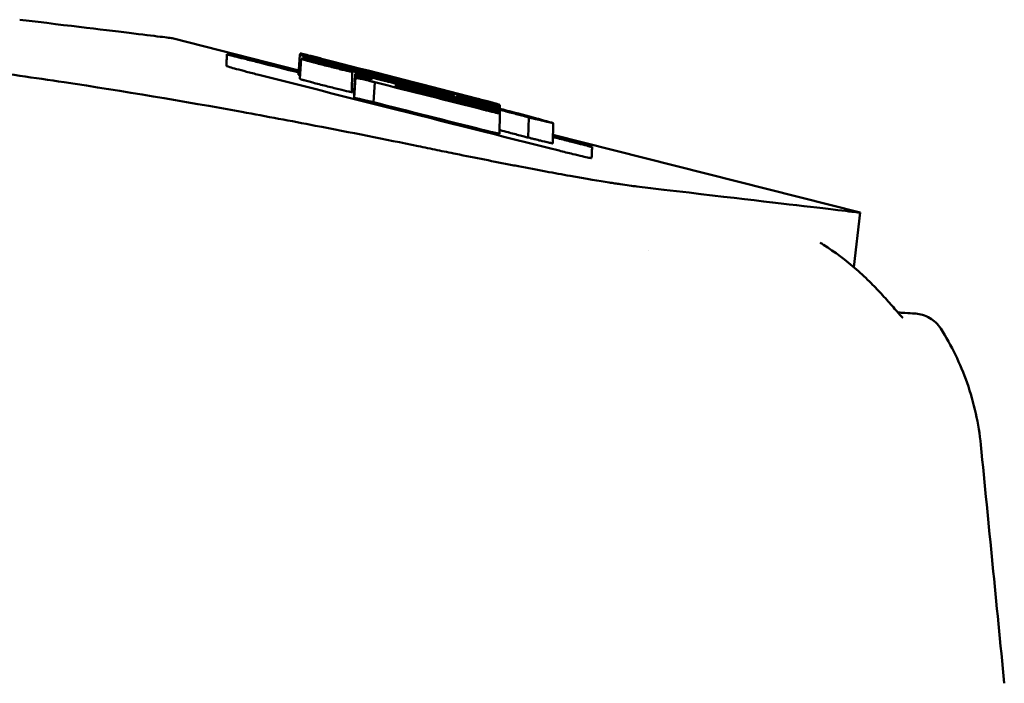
# Model space of a CAD drawing. Header units: millimetres. Extents: x 857 to 3150, y 927 to 1922.
# Tile 21 of 22: x 2761 to 2791, y 1890 to 1911. Entities that reach past the tile are written whole.
import ezdxf

# ---------------------------------------------------------------- set-up
doc = ezdxf.new("R2010")
doc.units = ezdxf.units.MM
doc.header["$LTSCALE"] = 6.666667
doc.layers.add('Visible (ISO)', color=7, linetype='Continuous', lineweight=50)

msp = doc.modelspace()

# ---------------------------------------------------------------- linework, layer by layer
at = {"layer": 'Visible (ISO)'}
for p, q in [((2765.931, 1910.079), (2769.798, 1909.098)), ((2769.829, 1909.573), (2769.79, 1908.963)), ((2769.83, 1908.835), (2769.867, 1909.446)), ((2769.837, 1909.603), (2769.836, 1909.585)), ((2769.912, 1909.463), (2769.911, 1909.44)), ((2771.427, 1909.052), (2771.413, 1908.435)), ((2771.486, 1908.262), (2771.524, 1908.875)), ((2771.524, 1908.875), (2771.526, 1908.906)), ((2771.525, 1908.942), (2771.525, 1908.942)), ((2771.542, 1908.984), (2771.543, 1909.016)), ((2771.543, 1909.016), (2771.544, 1909.028)), ((2771.946, 1908.967), (2771.939, 1908.969)), ((2772.071, 1908.125), (2772.11, 1908.737)), ((2772.115, 1908.926), (2772.115, 1908.926)), ((2772.74, 1908.617), (2772.74, 1908.617)), ((2772.763, 1908.61), (2772.763, 1908.614)), ((2772.764, 1908.61), (2772.764, 1908.614)), ((2772.842, 1908.631), (2772.842, 1908.638)), ((2772.849, 1908.587), (2772.849, 1908.594)), ((2772.973, 1908.597), (2772.969, 1908.598)), ((2774.478, 1908.365), (2774.478, 1908.361)), ((2774.612, 1908.294), (2774.612, 1908.294)), ((2775.436, 1908.098), (2775.436, 1908.084)), ((2775.679, 1907.913), (2775.679, 1907.924)), ((2775.89, 1907.856), (2775.89, 1907.876)), ((2775.927, 1908.013), (2775.926, 1907.987)), ((2775.927, 1907.987), (2775.928, 1908.017)), ((2775.927, 1907.986), (2775.927, 1907.953)), ((2775.929, 1907.842), (2775.93, 1907.871)), ((2775.93, 1907.799), (2775.93, 1907.829)), ((2775.931, 1907.941), (2775.931, 1907.924)), ((2775.916, 1907.166), (2775.929, 1907.784)), ((2776.795, 1907.047), (2776.808, 1907.665)), ((2777.555, 1907.488), (2777.541, 1906.871)), ((2777.547, 1907.134), (2786.915, 1904.759)), ((2779.599, 1905.627), (2779.602, 1905.626)), ((2786.726, 1903.095), (2786.915, 1904.759))]:
    msp.add_line(p, q, dxfattribs=at)
for centre, major_axis, ratio, start_param, end_param in [((2769.826, 1907.965), (0.104, 1.693), 0.007781, 0.469423, 0.485022), ((3338.7, 1801.892), (569.604, -107.838), 0.004546, 3.206275, 3.216232), ((2539.68, 1982.583), (-232.529, 73.645), 0.006745, 3.027712, 3.04325), ((2339.439, 2025.57), (-432.026, 116.524), 0.001107, 3.097327, 3.116153), ((1186.528, 2283.661), (-1584.937, 374.623), 0.000575, 3.155143, 3.16497), ((2777.973, 1907.202), (6.448, -1.704), 0.01068, 3.089675, 3.138436), ((2874.599, 1880.772), (103.096, -28.138), 0.002415, 3.076281, 3.092553), ((2760.334, 1910.368), (12.734, -1.939), 0.039546, 0.423117, 0.469049), ((3336.092, 1802.115), (567.045, -107.008), 0.004636, 3.206924, 3.21698), ((2536.877, 1982.989), (-235.33, 74.67), 0.006817, 3.027544, 3.043107), ((2333.313, 2026.663), (-438.139, 118.234), 0.001118, 3.0973, 3.116138), ((2221.417, -1567.978), (247.84, 3523.49), 0.724775, 6.162676, 6.163189), ((2774.458, 1907.909), (25.524, -6.076), 0.015635, 1.536178, 1.568478), ((2770.99, 1909.23), (4.882, -1.168), 0.006602, 0.157513, 0.197184), ((2775.914, 1907.99), (-0.0132, 0.004), 0.137437, 3.433237, 3.514067), ((2735.644, 123.753), (40.287, 1784.397), 0.000019, 6.270979, 6.272363), ((2770.954, 1908.516), (-6.543, 1.673), 0.007077, 3.727463, 3.780412), ((2741.302, 1916.81), (-36.074, 9.912), 0.001687, 2.910474, 2.932136), ((2772.95, 1907.146), (-6.867, 1.476), 0.034456, 2.088209, 2.120065), ((2539.376, 1940.144), (247.539, -35.386), 0.00001, 6.281878, 6.283184)]:
    msp.add_ellipse(centre, major_axis=major_axis, ratio=ratio, start_param=start_param, end_param=end_param, dxfattribs=at)
for points, knots in [([(2761.281, 1910.643), (2762.833, 1910.455), (2763.991, 1910.315), (2765.154, 1910.174), (2765.445, 1910.139), (2765.736, 1910.103), (2765.809, 1910.094), (2765.904, 1910.082), (2765.929, 1910.079), (2765.93, 1910.079)], [0.000811, 0.000811, 0.000811, 0.000811, 2.334672, 2.334672, 3.49801, 3.49801, 4.08174, 4.08174, 4.638981, 4.638981, 4.638981, 4.638981]), ([(2757.191, 1909.482), (2758.106, 1909.369), (2759.016, 1909.25), (2760.832, 1909), (2761.735, 1908.869), (2762.637, 1908.735)], [-0.5571002, -0.5571002, -0.5571002, -0.5571002, -0.2776825, -0.2776825, 0, 0, 0, 0]), ([(2767.586, 1909.233), (2767.59, 1909.318), (2767.593, 1909.39), (2767.598, 1909.508), (2767.6, 1909.554), (2767.601, 1909.588)], [0.000001, 0.000001, 0.000001, 0.000001, 1.157743, 1.157743, 2.313793, 2.313793, 2.313793, 2.313793]), ([(2767.601, 1909.588), (2767.601, 1909.589), (2767.607, 1909.588), (2767.632, 1909.582), (2767.652, 1909.578), (2767.728, 1909.56), (2767.797, 1909.544), (2767.97, 1909.501), (2768.072, 1909.476), (2768.248, 1909.432), (2768.315, 1909.415), (2768.452, 1909.381), (2768.522, 1909.363), (2768.592, 1909.345)], [0.000001, 0.000001, 0.000001, 0.000001, 0.0189524, 0.0189524, 0.0399692, 0.0399692, 0.0779065, 0.0779065, 0.1155872, 0.1155872, 0.137348, 0.137348, 0.1589354, 0.1589354, 0.1589354, 0.1589354]), ([(2767.601, 1909.578), (2767.601, 1909.579), (2767.607, 1909.578), (2767.635, 1909.572), (2767.659, 1909.566), (2767.743, 1909.547), (2767.815, 1909.529), (2767.988, 1909.487), (2768.088, 1909.462), (2768.26, 1909.419), (2768.326, 1909.402), (2768.458, 1909.369), (2768.525, 1909.352), (2768.591, 1909.335)], [0.000001, 0.000001, 0.000001, 0.000001, 0.0196149, 0.0196149, 0.0431871, 0.0431871, 0.0806063, 0.0806063, 0.1171477, 0.1171477, 0.1383045, 0.1383045, 0.1589286, 0.1589286, 0.1589286, 0.1589286]), ([(2769.855, 1909.581), (2769.847, 1909.583), (2769.84, 1909.584), (2769.832, 1909.585), (2769.829, 1909.585), (2769.829, 1909.585)], [-0.02574903, -0.02574903, -0.02574903, -0.02574903, -0.01343066, -0.01343066, 0, 0, 0, 0]), ([(2769.829, 1909.573), (2769.829, 1909.572), (2769.83, 1909.571), (2769.838, 1909.568), (2769.844, 1909.566), (2769.853, 1909.564)], [-0.02402213, -0.02402213, -0.02402213, -0.02402213, -0.01224647, -0.01224647, 0, 0, 0, 0]), ([(2769.898, 1909.583), (2769.876, 1909.59), (2769.859, 1909.594), (2769.841, 1909.6), (2769.837, 1909.602), (2769.837, 1909.603)], [0, 0, 0, 0, 0.02130972, 0.02130972, 0.03920168, 0.03920168, 0.03920168, 0.03920168]), ([(2769.838, 1909.612), (2769.838, 1909.613), (2769.846, 1909.612), (2769.881, 1909.604), (2769.907, 1909.598), (2769.944, 1909.59)], [0, 0, 0, 0, 0.02493845, 0.02493845, 0.04990411, 0.04990411, 0.04990411, 0.04990411]), ([(2769.853, 1909.564), (2769.865, 1909.56), (2769.888, 1909.554), (2769.95, 1909.536), (2769.99, 1909.526), (2770.038, 1909.513)], [-0.0377179, -0.0377179, -0.0377179, -0.0377179, -0.01935504, -0.01935504, 0, 0, 0, 0]), ([(2770.617, 1909.393), (2770.574, 1909.404), (2770.529, 1909.415), (2770.433, 1909.44), (2770.382, 1909.453), (2770.258, 1909.484), (2770.187, 1909.502), (2770.059, 1909.533), (2770.003, 1909.547), (2769.932, 1909.564), (2769.911, 1909.569), (2769.877, 1909.576), (2769.864, 1909.579), (2769.855, 1909.581)], [-0.1007335, -0.1007335, -0.1007335, -0.1007335, -0.0864518, -0.0864518, -0.070815, -0.070815, -0.0477471, -0.0477471, -0.0248109, -0.0248109, -0.0119957, -0.0119957, 0, 0, 0, 0]), ([(2769.867, 1909.446), (2769.867, 1909.448), (2769.879, 1909.446), (2769.93, 1909.436), (2769.949, 1909.432), (2769.972, 1909.426)], [0.20935443, 0.20935443, 0.20935443, 0.20935443, 0.23138469, 0.23138469, 0.24081303, 0.24081303, 0.24081303, 0.24081303]), ([(2769.971, 1909.414), (2769.957, 1909.418), (2769.945, 1909.421), (2769.893, 1909.436), (2769.871, 1909.443), (2769.867, 1909.446), (2769.867, 1909.446), (2769.867, 1909.446)], [0.56979725, 0.56979725, 0.56979725, 0.56979725, 0.57641934, 0.57641934, 0.60538821, 0.60538821, 0.608138, 0.608138, 0.608138, 0.608138]), ([(2770.011, 1909.552), (2769.986, 1909.559), (2769.964, 1909.565), (2769.926, 1909.575), (2769.91, 1909.58), (2769.898, 1909.583)], [0, 0, 0, 0, 0.01146668, 0.01146668, 0.02292794, 0.02292794, 0.02292794, 0.02292794]), ([(2769.912, 1909.463), (2769.912, 1909.463), (2769.913, 1909.462), (2769.916, 1909.461), (2769.918, 1909.46), (2769.921, 1909.459)], [-0.0120578, -0.0120578, -0.0120578, -0.0120578, -0.00602891, -0.00602891, 0, 0, 0, 0]), ([(2769.923, 1909.474), (2769.92, 1909.475), (2769.917, 1909.475), (2769.914, 1909.475), (2769.913, 1909.475), (2769.913, 1909.475)], [-0.01208774, -0.01208774, -0.01208774, -0.01208774, -0.00635487, -0.00635487, 0, 0, 0, 0]), ([(2769.921, 1909.459), (2769.928, 1909.456), (2769.944, 1909.452), (2769.993, 1909.438), (2770.026, 1909.429), (2770.093, 1909.411), (2770.125, 1909.403), (2770.19, 1909.386), (2770.224, 1909.377), (2770.257, 1909.369)], [-0.05113032, -0.05113032, -0.05113032, -0.05113032, -0.03661036, -0.03661036, -0.02158494, -0.02158494, -0.01046232, -0.01046232, 0, 0, 0, 0]), ([(2770.134, 1909.425), (2770.108, 1909.431), (2770.084, 1909.437), (2770.038, 1909.449), (2770.016, 1909.454), (2769.978, 1909.463), (2769.962, 1909.466), (2769.937, 1909.472), (2769.928, 1909.474), (2769.923, 1909.474)], [-0.03642364, -0.03642364, -0.03642364, -0.03642364, -0.02759296, -0.02759296, -0.01849049, -0.01849049, -0.00911385, -0.00911385, 0, 0, 0, 0]), ([(2769.944, 1909.59), (2769.969, 1909.584), (2770, 1909.576), (2770.073, 1909.558), (2770.116, 1909.548), (2770.212, 1909.524), (2770.266, 1909.511), (2770.378, 1909.483), (2770.434, 1909.468), (2770.49, 1909.454)], [0, 0, 0, 0, 0.01587272, 0.01587272, 0.03235839, 0.03235839, 0.05026104, 0.05026104, 0.06761699, 0.06761699, 0.06761699, 0.06761699]), ([(2770.256, 1909.337), (2770.206, 1909.35), (2770.154, 1909.363), (2770.046, 1909.393), (2770.002, 1909.405), (2769.971, 1909.414)], [0.54383531, 0.54383531, 0.54383531, 0.54383531, 0.55538596, 0.55538596, 0.56979725, 0.56979725, 0.56979725, 0.56979725]), ([(2769.972, 1909.426), (2769.998, 1909.421), (2770.029, 1909.413), (2770.123, 1909.391), (2770.189, 1909.376), (2770.257, 1909.359)], [0.24081303, 0.24081303, 0.24081303, 0.24081303, 0.25152963, 0.25152963, 0.26878639, 0.26878639, 0.26878639, 0.26878639]), ([(2770.402, 1909.45), (2770.323, 1909.471), (2770.247, 1909.49), (2770.117, 1909.525), (2770.061, 1909.539), (2770.011, 1909.552)], [0, 0, 0, 0, 0.0264811, 0.0264811, 0.04942684, 0.04942684, 0.04942684, 0.04942684]), ([(2770.038, 1909.513), (2770.087, 1909.5), (2770.139, 1909.486), (2770.247, 1909.458), (2770.302, 1909.444), (2770.359, 1909.429)], [-0.03864588, -0.03864588, -0.03864588, -0.03864588, -0.01880031, -0.01880031, 0, 0, 0, 0]), ([(2770.438, 1909.349), (2770.386, 1909.362), (2770.334, 1909.375), (2770.232, 1909.401), (2770.182, 1909.413), (2770.134, 1909.425)], [-0.03215724, -0.03215724, -0.03215724, -0.03215724, -0.01616009, -0.01616009, 0, 0, 0, 0]), ([(2770.257, 1909.369), (2770.269, 1909.366), (2770.281, 1909.363), (2770.304, 1909.357), (2770.316, 1909.354), (2770.328, 1909.351)], [-0.007314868, -0.007314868, -0.007314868, -0.007314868, -0.003657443, -0.003657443, 0, 0, 0, 0]), ([(2770.257, 1909.359), (2770.271, 1909.356), (2770.286, 1909.352), (2770.395, 1909.325), (2770.494, 1909.301), (2770.614, 1909.27), (2770.631, 1909.266), (2770.647, 1909.262)], [0.26878639, 0.26878639, 0.26878639, 0.26878639, 0.27236042, 0.27236042, 0.29605283, 0.29605283, 0.29977178, 0.29977178, 0.29977178, 0.29977178]), ([(2770.49, 1909.454), (2770.545, 1909.44), (2770.599, 1909.426), (2770.708, 1909.398), (2770.762, 1909.385), (2770.815, 1909.371)], [0, 0, 0, 0, 0.01712312, 0.01712312, 0.03473945, 0.03473945, 0.03473945, 0.03473945]), ([(2770.649, 1909.385), (2770.644, 1909.386), (2770.638, 1909.387), (2770.628, 1909.39), (2770.622, 1909.391), (2770.617, 1909.393)], [-0.003491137, -0.003491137, -0.003491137, -0.003491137, -0.001745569, -0.001745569, 0, 0, 0, 0]), ([(2768.575, 1908.96), (2768.445, 1908.993), (2768.317, 1909.026), (2768.085, 1909.087), (2767.983, 1909.114), (2767.814, 1909.161), (2767.745, 1909.18), (2767.656, 1909.207), (2767.628, 1909.216), (2767.594, 1909.228), (2767.586, 1909.231), (2767.586, 1909.233)], [0.000001, 0.000001, 0.000001, 0.000001, 0.0401815, 0.0401815, 0.0773555, 0.0773555, 0.111928, 0.111928, 0.1374241, 0.1374241, 0.1594038, 0.1594038, 0.1594038, 0.1594038]), ([(2770.647, 1909.262), (2770.733, 1909.24), (2770.821, 1909.218), (2770.952, 1909.184), (2770.995, 1909.173), (2771.037, 1909.162)], [0.29977178, 0.29977178, 0.29977178, 0.29977178, 0.3191873, 0.3191873, 0.32886275, 0.32886275, 0.32886275, 0.32886275]), ([(2771.352, 1909.137), (2771.325, 1909.144), (2771.303, 1909.149), (2771.275, 1909.154), (2771.269, 1909.155), (2771.275, 1909.153), (2771.283, 1909.15), (2771.308, 1909.143), (2771.325, 1909.138), (2771.345, 1909.132)], [-0.0498323, -0.0498323, -0.0498323, -0.0498323, -0.03617176, -0.03617176, -0.02170588, -0.02170588, -0.0105717, -0.0105717, 0, 0, 0, 0]), ([(2771.322, 1909.085), (2771.332, 1909.082), (2771.341, 1909.08), (2771.374, 1909.07), (2771.394, 1909.064), (2771.42, 1909.055), (2771.427, 1909.053), (2771.427, 1909.052), (2771.427, 1909.05), (2771.408, 1909.053), (2771.358, 1909.064), (2771.342, 1909.067), (2771.322, 1909.072)], [0.35782816, 0.35782816, 0.35782816, 0.35782816, 0.36290873, 0.36290873, 0.38071021, 0.38071021, 0.39878358, 0.39878358, 0.39878358, 0.42985818, 0.42985818, 0.43932148, 0.43932148, 0.43932148, 0.43932148]), ([(2771.345, 1909.132), (2771.357, 1909.129), (2771.369, 1909.126), (2771.396, 1909.119), (2771.41, 1909.115), (2771.426, 1909.111)], [-0.01248959, -0.01248959, -0.01248959, -0.01248959, -0.006512, -0.006512, 0, 0, 0, 0]), ([(2771.39, 1909.128), (2771.384, 1909.13), (2771.377, 1909.131), (2771.365, 1909.134), (2771.359, 1909.136), (2771.352, 1909.137)], [-0.005954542, -0.005954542, -0.005954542, -0.005954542, -0.00297727, -0.00297727, 0, 0, 0, 0]), ([(2771.786, 1909.034), (2771.78, 1909.036), (2771.774, 1909.037), (2771.763, 1909.04), (2771.757, 1909.041), (2771.752, 1909.042)], [-0.00490164, -0.00490164, -0.00490164, -0.00490164, -0.002450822, -0.002450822, 0, 0, 0, 0]), ([(2772.207, 1908.928), (2772.174, 1908.937), (2772.138, 1908.946), (2772.064, 1908.965), (2772.026, 1908.975), (2771.949, 1908.994), (2771.911, 1909.004), (2771.843, 1909.02), (2771.812, 1909.028), (2771.786, 1909.034)], [-0.04671997, -0.04671997, -0.04671997, -0.04671997, -0.03538139, -0.03538139, -0.02350504, -0.02350504, -0.01139688, -0.01139688, 0, 0, 0, 0]), ([(2762.637, 1908.735), (2764.44, 1908.465), (2766.267, 1908.156), (2768.806, 1907.694), (2769.556, 1907.554), (2770.298, 1907.411)], [-1.0557156, -1.0557156, -1.0557156, -1.0557156, -0.5320191, -0.5320191, -0.3144541, -0.3144541, -0.3144541, -0.3144541]), ([(2777.736, 1906.649), (2775.978, 1907.092), (2774.228, 1907.534), (2772.47, 1907.977), (2771.17, 1908.305), (2769.875, 1908.632), (2768.575, 1908.96)], [0, 0, 0, 0, 5.438666, 5.438666, 5.438666, 9.461667, 9.461667, 9.461667, 9.461667]), ([(2769.79, 1908.963), (2769.79, 1908.963), (2769.791, 1908.962), (2769.798, 1908.96), (2769.802, 1908.958), (2769.809, 1908.956)], [-0.02410564, -0.02410564, -0.02410564, -0.02410564, -0.01206816, -0.01206816, 0, 0, 0, 0]), ([(2769.935, 1908.802), (2769.92, 1908.806), (2769.908, 1908.809), (2769.856, 1908.825), (2769.834, 1908.832), (2769.83, 1908.835), (2769.83, 1908.835), (2769.83, 1908.835)], [0.5929233, 0.5929233, 0.5929233, 0.5929233, 0.59966391, 0.59966391, 0.62915368, 0.62915368, 0.63196103, 0.63196103, 0.63196103, 0.63196103]), ([(2770.224, 1908.724), (2770.174, 1908.737), (2770.121, 1908.751), (2770.011, 1908.781), (2769.967, 1908.793), (2769.935, 1908.802)], [0.5664819, 0.5664819, 0.5664819, 0.5664819, 0.57824091, 0.57824091, 0.5929233, 0.5929233, 0.5929233, 0.5929233]), ([(2771.544, 1908.984), (2771.538, 1908.985), (2771.534, 1908.985), (2771.504, 1908.989), (2771.514, 1908.983), (2771.604, 1908.953), (2771.664, 1908.936), (2771.826, 1908.89), (2771.93, 1908.861), (2772.045, 1908.83)], [-0.1668809, -0.1668809, -0.1668809, -0.1668809, -0.1584518, -0.1584518, -0.0966679, -0.0966679, -0.0505514, -0.0505514, 0, 0, 0, 0]), ([(2772.045, 1908.83), (2771.94, 1908.855), (2771.843, 1908.878), (2771.688, 1908.913), (2771.629, 1908.926), (2771.527, 1908.947), (2771.522, 1908.945), (2771.525, 1908.942)], [-0.2770651, -0.2770651, -0.2770651, -0.2770651, -0.2356097, -0.2356097, -0.1978033, -0.1978033, -0.1405425, -0.1405425, -0.1405425, -0.1405425]), ([(2771.524, 1908.875), (2771.582, 1908.862), (2771.656, 1908.846), (2771.797, 1908.814), (2771.856, 1908.8), (2771.953, 1908.776), (2771.984, 1908.769), (2772.031, 1908.757), (2772.066, 1908.748), (2772.11, 1908.737)], [-0.2159558, -0.2159558, -0.2159558, -0.2159558, -0.105326, -0.105326, -0.0420287, -0.0420287, -0.0138033, -0.0138033, 0, 0, 0, 0]), ([(2771.525, 1908.942), (2771.53, 1908.939), (2771.547, 1908.931), (2771.712, 1908.881), (2771.831, 1908.847), (2771.977, 1908.807)], [-0.1386449, -0.1386449, -0.1386449, -0.1386449, -0.0667172, -0.0667172, 0, 0, 0, 0]), ([(2771.631, 1908.888), (2771.615, 1908.892), (2771.599, 1908.895), (2771.559, 1908.903), (2771.544, 1908.906), (2771.535, 1908.907)], [-0.03137982, -0.03137982, -0.03137982, -0.03137982, -0.02006966, -0.02006966, 0, 0, 0, 0]), ([(2771.543, 1909.016), (2771.543, 1909.016), (2771.543, 1909.016), (2771.544, 1909.015), (2771.544, 1909.015), (2771.544, 1909.015)], [-0.00371697, -0.00371697, -0.00371697, -0.00371697, -0.001858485, -0.001858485, 0, 0, 0, 0]), ([(2771.949, 1908.933), (2771.894, 1908.947), (2771.84, 1908.961), (2771.737, 1908.986), (2771.688, 1908.997), (2771.614, 1909.014), (2771.587, 1909.021), (2771.553, 1909.028), (2771.544, 1909.029), (2771.544, 1909.028)], [-0.06978878, -0.06978878, -0.06978878, -0.06978878, -0.05239411, -0.05239411, -0.03314186, -0.03314186, -0.01591655, -0.01591655, 0, 0, 0, 0]), ([(2771.544, 1909.015), (2771.546, 1909.013), (2771.56, 1909.009), (2771.61, 1908.994), (2771.647, 1908.984), (2771.731, 1908.961), (2771.775, 1908.95), (2771.87, 1908.925), (2771.919, 1908.912), (2771.969, 1908.9)], [-0.07038308, -0.07038308, -0.07038308, -0.07038308, -0.05171901, -0.05171901, -0.03231276, -0.03231276, -0.01570023, -0.01570023, 0, 0, 0, 0]), ([(2772.5, 1908.758), (2772.385, 1908.787), (2772.27, 1908.815), (2772.064, 1908.866), (2771.973, 1908.888), (2771.802, 1908.929), (2771.73, 1908.946), (2771.616, 1908.971), (2771.578, 1908.978), (2771.553, 1908.982)], [-0.3006219, -0.3006219, -0.3006219, -0.3006219, -0.2681937, -0.2681937, -0.2390981, -0.2390981, -0.2061369, -0.2061369, -0.1717789, -0.1717789, -0.1717789, -0.1717789]), ([(2772.122, 1908.924), (2772.115, 1908.925), (2772.106, 1908.928), (2772.085, 1908.933), (2772.073, 1908.936), (2772.052, 1908.941), (2772.043, 1908.943), (2772.005, 1908.952), (2771.976, 1908.96), (2771.946, 1908.967)], [-0.02048694, -0.02048694, -0.02048694, -0.02048694, -0.01661307, -0.01661307, -0.01236262, -0.01236262, -0.00927922, -0.00927922, 0, 0, 0, 0]), ([(2772.107, 1908.894), (2772.08, 1908.901), (2772.053, 1908.907), (2772.001, 1908.92), (2771.975, 1908.927), (2771.949, 1908.933)], [-0.01632771, -0.01632771, -0.01632771, -0.01632771, -0.00807771, -0.00807771, 0, 0, 0, 0]), ([(2771.969, 1908.9), (2771.989, 1908.894), (2772.009, 1908.889), (2772.049, 1908.879), (2772.069, 1908.874), (2772.089, 1908.869)], [-0.0124181, -0.0124181, -0.0124181, -0.0124181, -0.00620912, -0.00620912, 0, 0, 0, 0]), ([(2772.089, 1908.869), (2772.906, 1908.662), (2773.724, 1908.456), (2774.746, 1908.197), (2774.95, 1908.146), (2775.225, 1908.076), (2775.295, 1908.058), (2775.462, 1908.016), (2775.564, 1907.99), (2775.719, 1907.951), (2775.76, 1907.94), (2775.802, 1907.929), (2775.805, 1907.929), (2775.808, 1907.928)], [-1.166686, -1.166686, -1.166686, -1.166686, -0.464273, -0.464273, -0.288528, -0.288528, -0.228277, -0.228277, -0.144624, -0.144624, -0.115228, -0.115228, -0.113333, -0.113333, -0.113333, -0.113333]), ([(2776.808, 1907.665), (2776.843, 1907.656), (2776.878, 1907.647), (2776.956, 1907.628), (2776.994, 1907.618), (2777.1, 1907.592), (2777.16, 1907.577), (2777.323, 1907.538), (2777.419, 1907.517), (2777.513, 1907.496), (2777.528, 1907.493), (2777.551, 1907.488), (2777.557, 1907.487), (2777.549, 1907.492), (2777.524, 1907.499), (2777.489, 1907.509), (2777.468, 1907.515), (2777.338, 1907.552), (2777.165, 1907.599), (2777.084, 1907.621), (2777.066, 1907.626), (2776.767, 1907.707), (2776.43, 1907.795), (2776.05, 1907.894), (2775.883, 1907.937), (2775.528, 1908.028), (2775.343, 1908.075), (2775.098, 1908.137), (2775.04, 1908.152), (2774.897, 1908.188), (2773.869, 1908.448), (2772.107, 1908.894)], [-4.676688, -4.676688, -4.676688, -4.676688, -4.675904, -4.675904, -4.674974, -4.674974, -4.671817, -4.671817, -4.660677, -4.660677, -4.647032, -4.647032, -4.608842, -4.608842, -4.553099, -4.553099, -4.499156, -4.499156, -4.229728, -4.229728, -4.140787, -4.140787, -2.835256, -2.835256, -1.875515, -1.875515, -0.862737, -0.862737, -0.545368, -0.545368, 0, 0, 0, 0]), ([(2772.115, 1908.926), (2772.116, 1908.926), (2772.118, 1908.925), (2772.121, 1908.925), (2772.123, 1908.924), (2772.125, 1908.924)], [-0.00169855, -0.00169855, -0.00169855, -0.00169855, -0.000849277, -0.000849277, 0, 0, 0, 0]), ([(2772.125, 1908.924), (2772.126, 1908.923), (2772.128, 1908.923), (2772.13, 1908.922), (2772.13, 1908.922), (2772.13, 1908.922), (2772.13, 1908.922), (2772.13, 1908.922), (2772.13, 1908.922), (2772.13, 1908.922), (2772.13, 1908.922), (2772.13, 1908.922), (2772.129, 1908.922), (2772.125, 1908.923), (2772.124, 1908.923), (2772.122, 1908.924)], [-0.004606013, -0.004606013, -0.004606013, -0.004606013, -0.003438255, -0.003438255, -0.002112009, -0.002112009, -0.002029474, -0.002029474, -0.001947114, -0.001947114, -0.001614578, -0.001614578, -0.000682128, -0.000682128, 0, 0, 0, 0]), ([(2772.401, 1908.877), (2772.373, 1908.885), (2772.343, 1908.893), (2772.278, 1908.91), (2772.243, 1908.919), (2772.207, 1908.928)], [-0.02471221, -0.02471221, -0.02471221, -0.02471221, -0.01263472, -0.01263472, 0, 0, 0, 0]), ([(2773.074, 1908.698), (2773.062, 1908.702), (2773.05, 1908.705), (2773.026, 1908.711), (2773.014, 1908.714), (2772.994, 1908.719), (2772.986, 1908.721), (2772.953, 1908.73), (2772.931, 1908.736), (2772.909, 1908.742)], [-0.02035992, -0.02035992, -0.02035992, -0.02035992, -0.01645196, -0.01645196, -0.0122888, -0.0122888, -0.00943827, -0.00943827, 0, 0, 0, 0]), ([(2771.413, 1908.435), (2771.413, 1908.435), (2771.413, 1908.435), (2771.413, 1908.435), (2771.413, 1908.433), (2771.394, 1908.436), (2771.343, 1908.447), (2771.328, 1908.45), (2771.307, 1908.455)], [0.41884307, 0.41884307, 0.41884307, 0.41884307, 0.41888128, 0.41888128, 0.41888128, 0.4504209, 0.4504209, 0.46006, 0.46006, 0.46006, 0.46006]), ([(2772.74, 1908.617), (2772.735, 1908.619), (2772.734, 1908.62), (2772.741, 1908.619), (2772.75, 1908.617), (2772.763, 1908.614)], [-0.01504723, -0.01504723, -0.01504723, -0.01504723, -0.0076813, -0.0076813, 0, 0, 0, 0]), ([(2772.949, 1908.561), (2772.923, 1908.567), (2772.898, 1908.574), (2772.848, 1908.587), (2772.823, 1908.594), (2772.786, 1908.604), (2772.772, 1908.607), (2772.752, 1908.613), (2772.745, 1908.616), (2772.74, 1908.617)], [-0.03055807, -0.03055807, -0.03055807, -0.03055807, -0.02262898, -0.02262898, -0.01353981, -0.01353981, -0.00653226, -0.00653226, 0, 0, 0, 0]), ([(2772.753, 1908.656), (2772.749, 1908.657), (2772.746, 1908.658), (2772.744, 1908.659), (2772.745, 1908.66), (2772.752, 1908.659), (2772.757, 1908.658), (2772.772, 1908.654), (2772.781, 1908.652), (2772.791, 1908.65)], [-0.01955689, -0.01955689, -0.01955689, -0.01955689, -0.01485499, -0.01485499, -0.01008754, -0.01008754, -0.00490608, -0.00490608, 0, 0, 0, 0]), ([(2772.969, 1908.598), (2772.951, 1908.603), (2772.932, 1908.608), (2772.895, 1908.617), (2772.877, 1908.622), (2772.848, 1908.63), (2772.837, 1908.633), (2772.808, 1908.64), (2772.793, 1908.645), (2772.768, 1908.651), (2772.759, 1908.654), (2772.753, 1908.656)], [-0.02992686, -0.02992686, -0.02992686, -0.02992686, -0.02418642, -0.02418642, -0.01807434, -0.01807434, -0.01392338, -0.01392338, -0.00671718, -0.00671718, 0, 0, 0, 0]), ([(2772.763, 1908.614), (2772.763, 1908.614), (2772.763, 1908.614), (2772.764, 1908.614), (2772.764, 1908.614), (2772.764, 1908.614)], [-0.0002682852, -0.0002682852, -0.0002682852, -0.0002682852, -0.0001341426, -0.0001341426, 0, 0, 0, 0]), ([(2772.764, 1908.614), (2772.774, 1908.612), (2772.786, 1908.609), (2772.815, 1908.603), (2772.831, 1908.599), (2772.849, 1908.594)], [-0.01202595, -0.01202595, -0.01202595, -0.01202595, -0.00617462, -0.00617462, 0, 0, 0, 0]), ([(2772.791, 1908.65), (2772.798, 1908.648), (2772.806, 1908.646), (2772.823, 1908.642), (2772.832, 1908.64), (2772.842, 1908.638)], [-0.006796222, -0.006796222, -0.006796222, -0.006796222, -0.003434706, -0.003434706, 0, 0, 0, 0]), ([(2772.842, 1908.638), (2772.873, 1908.63), (2772.904, 1908.623), (2772.974, 1908.605), (2773.012, 1908.596), (2773.108, 1908.572), (2773.165, 1908.558), (2773.224, 1908.543)], [-0.04141837, -0.04141837, -0.04141837, -0.04141837, -0.03042196, -0.03042196, -0.01813781, -0.01813781, 0, 0, 0, 0]), ([(2772.849, 1908.594), (2772.9, 1908.582), (2772.961, 1908.567), (2773.087, 1908.536), (2773.141, 1908.522), (2773.195, 1908.508)], [-0.03992932, -0.03992932, -0.03992932, -0.03992932, -0.01685313, -0.01685313, 0, 0, 0, 0]), ([(2773.003, 1908.547), (2772.994, 1908.549), (2772.985, 1908.552), (2772.967, 1908.556), (2772.958, 1908.559), (2772.949, 1908.561)], [-0.005600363, -0.005600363, -0.005600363, -0.005600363, -0.002800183, -0.002800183, 0, 0, 0, 0]), ([(2773.143, 1908.681), (2773.133, 1908.684), (2773.122, 1908.686), (2773.099, 1908.692), (2773.086, 1908.695), (2773.074, 1908.698)], [-0.0073251, -0.0073251, -0.0073251, -0.0073251, -0.003944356, -0.003944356, 0, 0, 0, 0]), ([(2773.178, 1908.672), (2773.173, 1908.674), (2773.167, 1908.675), (2773.156, 1908.678), (2773.149, 1908.679), (2773.143, 1908.681)], [-0.004403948, -0.004403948, -0.004403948, -0.004403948, -0.002275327, -0.002275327, 0, 0, 0, 0]), ([(2771.485, 1908.331), (2771.485, 1908.331), (2771.486, 1908.33), (2771.488, 1908.329), (2771.489, 1908.328), (2771.49, 1908.328)], [-0.121047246, -0.121047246, -0.121047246, -0.121047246, -0.116312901, -0.116312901, -0.112312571, -0.112312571, -0.112312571, -0.112312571]), ([(2771.486, 1908.262), (2771.547, 1908.249), (2771.623, 1908.232), (2771.765, 1908.2), (2771.823, 1908.186), (2771.918, 1908.163), (2771.948, 1908.156), (2771.997, 1908.144), (2772.029, 1908.136), (2772.071, 1908.125)], [-0.1886698, -0.1886698, -0.1886698, -0.1886698, -0.0911326, -0.0911326, -0.0367802, -0.0367802, -0.0129551, -0.0129551, 0, 0, 0, 0]), ([(2774.236, 1908.428), (2774.28, 1908.417), (2774.321, 1908.406), (2774.404, 1908.384), (2774.443, 1908.374), (2774.478, 1908.365)], [-0.02994324, -0.02994324, -0.02994324, -0.02994324, -0.01548431, -0.01548431, 0, 0, 0, 0]), ([(2774.485, 1908.359), (2774.482, 1908.36), (2774.479, 1908.36), (2774.472, 1908.362), (2774.469, 1908.363), (2774.465, 1908.364)], [-0.002881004, -0.002881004, -0.002881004, -0.002881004, -0.001440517, -0.001440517, 0, 0, 0, 0]), ([(2774.478, 1908.365), (2774.488, 1908.362), (2774.497, 1908.359), (2774.514, 1908.355), (2774.521, 1908.353), (2774.534, 1908.349), (2774.538, 1908.348), (2774.537, 1908.347), (2774.531, 1908.348), (2774.513, 1908.352), (2774.5, 1908.355), (2774.485, 1908.359)], [-0.03228767, -0.03228767, -0.03228767, -0.03228767, -0.02770248, -0.02770248, -0.02275386, -0.02275386, -0.01468895, -0.01468895, -0.00707707, -0.00707707, 0, 0, 0, 0]), ([(2774.605, 1908.296), (2774.604, 1908.296), (2774.603, 1908.296), (2774.603, 1908.296), (2774.603, 1908.296), (2774.603, 1908.296), (2774.603, 1908.296), (2774.603, 1908.296), (2774.603, 1908.296), (2774.603, 1908.296), (2774.603, 1908.296), (2774.604, 1908.296), (2774.604, 1908.296), (2774.605, 1908.296), (2774.606, 1908.296), (2774.609, 1908.295), (2774.611, 1908.295), (2774.612, 1908.294)], [-0.002281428, -0.002281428, -0.002281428, -0.002281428, -0.001665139, -0.001665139, -0.001287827, -0.001287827, -0.001274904, -0.001274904, -0.00126194, -0.00126194, -0.001209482, -0.001209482, -0.000987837, -0.000987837, -0.000549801, -0.000549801, 0, 0, 0, 0]), ([(2774.625, 1908.29), (2774.622, 1908.291), (2774.618, 1908.292), (2774.611, 1908.294), (2774.608, 1908.295), (2774.605, 1908.296)], [-0.00300659, -0.00300659, -0.00300659, -0.00300659, -0.001503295, -0.001503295, 0, 0, 0, 0]), ([(2774.77, 1908.253), (2774.754, 1908.257), (2774.738, 1908.261), (2774.707, 1908.269), (2774.692, 1908.273), (2774.671, 1908.278), (2774.665, 1908.28), (2774.645, 1908.285), (2774.635, 1908.288), (2774.625, 1908.29)], [-0.01251254, -0.01251254, -0.01251254, -0.01251254, -0.00901213, -0.00901213, -0.00544118, -0.00544118, -0.00386807, -0.00386807, 0, 0, 0, 0]), ([(2775.37, 1908.101), (2775.317, 1908.114), (2775.23, 1908.136), (2775.17, 1908.151), (2775.12, 1908.164), (2774.97, 1908.202), (2774.87, 1908.227), (2774.77, 1908.253)], [0, 0, 0, 0, 0.0162879, 0.0162879, 0.0977077, 0.0977077, 0.2605668, 0.2605668, 0.2605668, 0.2605668]), ([(2775.231, 1908.203), (2775.207, 1908.209), (2775.184, 1908.215), (2775.136, 1908.227), (2775.112, 1908.234), (2775.088, 1908.24)], [-0.01617209, -0.01617209, -0.01617209, -0.01617209, -0.00808599, -0.00808599, 0, 0, 0, 0]), ([(2775.211, 1908.24), (2775.281, 1908.222), (2775.343, 1908.206), (2775.407, 1908.19), (2775.47, 1908.173), (2775.527, 1908.158), (2775.58, 1908.144), (2775.633, 1908.13), (2775.682, 1908.117), (2775.723, 1908.106), (2775.743, 1908.101), (2775.762, 1908.096), (2775.779, 1908.091)], [0, 0, 0, 0, 0.2297075, 0.2297075, 0.2297075, 0.4574814, 0.4574814, 0.4574814, 0.6826089, 0.6826089, 0.6826089, 0.7908188, 0.7908188, 0.7908188, 0.7908188]), ([(2775.927, 1908.013), (2775.915, 1908.017), (2775.893, 1908.024), (2775.827, 1908.044), (2775.786, 1908.056), (2775.673, 1908.086), (2775.602, 1908.105), (2775.432, 1908.15), (2775.335, 1908.176), (2775.231, 1908.203)], [-0.1396927, -0.1396927, -0.1396927, -0.1396927, -0.1039474, -0.1039474, -0.0713068, -0.0713068, -0.0361761, -0.0361761, 0, 0, 0, 0]), ([(2775.928, 1908.017), (2775.914, 1908.022), (2775.892, 1908.028), (2775.832, 1908.046), (2775.795, 1908.056), (2775.694, 1908.084), (2775.63, 1908.101), (2775.474, 1908.142), (2775.387, 1908.165), (2775.292, 1908.189)], [0, 0, 0, 0, 0.0316908, 0.0316908, 0.0599134, 0.0599134, 0.0913031, 0.0913031, 0.1228865, 0.1228865, 0.1228865, 0.1228865]), ([(2775.332, 1908.01), (2775.392, 1907.995), (2775.452, 1907.98), (2775.569, 1907.951), (2775.626, 1907.937), (2775.679, 1907.924)], [-0.03713255, -0.03713255, -0.03713255, -0.03713255, -0.01850358, -0.01850358, 0, 0, 0, 0]), ([(2775.352, 1907.964), (2775.405, 1907.95), (2775.457, 1907.937), (2775.559, 1907.912), (2775.61, 1907.899), (2775.658, 1907.888)], [-0.03237121, -0.03237121, -0.03237121, -0.03237121, -0.01625604, -0.01625604, 0, 0, 0, 0]), ([(2775.731, 1908.008), (2775.674, 1908.023), (2775.613, 1908.039), (2775.49, 1908.07), (2775.43, 1908.086), (2775.37, 1908.101)], [-0.03917193, -0.03917193, -0.03917193, -0.03917193, -0.0186408, -0.0186408, 0, 0, 0, 0]), ([(2775.517, 1907.995), (2775.5, 1907.999), (2775.484, 1908.004), (2775.45, 1908.012), (2775.434, 1908.016), (2775.417, 1908.02)], [-0.01029059, -0.01029059, -0.01029059, -0.01029059, -0.0051453, -0.0051453, 0, 0, 0, 0]), ([(2775.436, 1907.898), (2775.454, 1907.893), (2775.471, 1907.889), (2775.506, 1907.88), (2775.524, 1907.876), (2775.541, 1907.871)], [-0.01079552, -0.01079552, -0.01079552, -0.01079552, -0.00539778, -0.00539778, 0, 0, 0, 0]), ([(2775.497, 1907.96), (2775.489, 1907.962), (2775.481, 1907.964), (2775.464, 1907.968), (2775.456, 1907.97), (2775.448, 1907.972)], [-0.005096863, -0.005096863, -0.005096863, -0.005096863, -0.00254843, -0.00254843, 0, 0, 0, 0]), ([(2775.93, 1907.799), (2775.929, 1907.8), (2775.926, 1907.802), (2775.912, 1907.806), (2775.902, 1907.81), (2775.863, 1907.821), (2775.828, 1907.831), (2775.743, 1907.854), (2775.693, 1907.867), (2775.587, 1907.894), (2775.533, 1907.908), (2775.477, 1907.922)], [-0.07213826, -0.07213826, -0.07213826, -0.07213826, -0.06285871, -0.06285871, -0.05297585, -0.05297585, -0.03500281, -0.03500281, -0.01704041, -0.01704041, 0, 0, 0, 0]), ([(2775.489, 1908.085), (2775.623, 1908.053), (2775.744, 1908.024), (2775.86, 1907.998), (2775.888, 1907.993), (2775.922, 1907.986), (2775.929, 1907.985), (2775.927, 1907.987)], [-0.105367, -0.105367, -0.105367, -0.105367, -0.0488724, -0.0488724, -0.0241035, -0.0241035, 0, 0, 0, 0]), ([(2775.923, 1907.845), (2775.915, 1907.848), (2775.9, 1907.853), (2775.854, 1907.866), (2775.822, 1907.875), (2775.744, 1907.896), (2775.697, 1907.908), (2775.599, 1907.934), (2775.548, 1907.947), (2775.497, 1907.96)], [-0.06382121, -0.06382121, -0.06382121, -0.06382121, -0.04876084, -0.04876084, -0.03277152, -0.03277152, -0.01585483, -0.01585483, 0, 0, 0, 0]), ([(2775.914, 1907.889), (2775.904, 1907.892), (2775.888, 1907.897), (2775.843, 1907.909), (2775.813, 1907.918), (2775.742, 1907.937), (2775.7, 1907.948), (2775.61, 1907.971), (2775.564, 1907.983), (2775.517, 1907.995)], [-0.05821795, -0.05821795, -0.05821795, -0.05821795, -0.04453926, -0.04453926, -0.03017797, -0.03017797, -0.01468996, -0.01468996, 0, 0, 0, 0]), ([(2775.541, 1907.871), (2775.59, 1907.859), (2775.638, 1907.847), (2775.73, 1907.825), (2775.772, 1907.815), (2775.843, 1907.799), (2775.871, 1907.793), (2775.911, 1907.785), (2775.922, 1907.783), (2775.926, 1907.783)], [-0.06226453, -0.06226453, -0.06226453, -0.06226453, -0.04680156, -0.04680156, -0.03060505, -0.03060505, -0.01479139, -0.01479139, 0, 0, 0, 0]), ([(2775.548, 1908.03), (2775.588, 1908.02), (2775.629, 1908.01), (2775.708, 1907.99), (2775.747, 1907.981), (2775.81, 1907.965), (2775.836, 1907.959), (2775.877, 1907.95), (2775.893, 1907.946), (2775.904, 1907.944)], [-0.04908253, -0.04908253, -0.04908253, -0.04908253, -0.03649581, -0.03649581, -0.02308132, -0.02308132, -0.01125263, -0.01125263, 0, 0, 0, 0]), ([(2775.658, 1907.888), (2775.686, 1907.881), (2775.713, 1907.874), (2775.764, 1907.862), (2775.787, 1907.857), (2775.831, 1907.847), (2775.85, 1907.842), (2775.882, 1907.836), (2775.894, 1907.833), (2775.902, 1907.832)], [-0.04047569, -0.04047569, -0.04047569, -0.04047569, -0.03078986, -0.03078986, -0.02099526, -0.02099526, -0.01033367, -0.01033367, 0, 0, 0, 0]), ([(2775.679, 1907.924), (2775.726, 1907.913), (2775.769, 1907.903), (2775.824, 1907.89), (2775.841, 1907.886), (2775.869, 1907.88), (2775.881, 1907.877), (2775.89, 1907.876)], [-0.03490258, -0.03490258, -0.03490258, -0.03490258, -0.01807201, -0.01807201, -0.00892925, -0.00892925, 0, 0, 0, 0]), ([(2775.897, 1907.963), (2775.884, 1907.967), (2775.863, 1907.973), (2775.807, 1907.988), (2775.771, 1907.998), (2775.731, 1908.008)], [-0.02836789, -0.02836789, -0.02836789, -0.02836789, -0.01466479, -0.01466479, 0, 0, 0, 0]), ([(2775.813, 1908.082), (2775.85, 1908.071), (2775.875, 1908.064), (2775.914, 1908.052), (2775.924, 1908.048), (2775.928, 1908.045)], [0, 0, 0, 0, 0.0313472, 0.0313472, 0.06861154, 0.06861154, 0.06861154, 0.06861154]), ([(2775.89, 1907.876), (2775.903, 1907.873), (2775.913, 1907.872), (2775.927, 1907.87), (2775.93, 1907.87), (2775.93, 1907.871)], [-0.0300443, -0.0300443, -0.0300443, -0.0300443, -0.01549239, -0.01549239, 0, 0, 0, 0]), ([(2775.93, 1907.951), (2775.93, 1907.952), (2775.927, 1907.953), (2775.917, 1907.957), (2775.909, 1907.959), (2775.897, 1907.963)], [-0.02385699, -0.02385699, -0.02385699, -0.02385699, -0.01223524, -0.01223524, 0, 0, 0, 0]), ([(2775.902, 1907.832), (2775.912, 1907.83), (2775.919, 1907.829), (2775.928, 1907.828), (2775.93, 1907.829), (2775.93, 1907.829)], [-0.02531279, -0.02531279, -0.02531279, -0.02531279, -0.01297939, -0.01297939, 0, 0, 0, 0]), ([(2775.904, 1907.944), (2775.913, 1907.942), (2775.92, 1907.941), (2775.929, 1907.94), (2775.931, 1907.94), (2775.931, 1907.941)], [-0.02088223, -0.02088223, -0.02088223, -0.02088223, -0.01062105, -0.01062105, 0, 0, 0, 0]), ([(2775.93, 1907.882), (2775.93, 1907.882), (2775.929, 1907.883), (2775.923, 1907.885), (2775.919, 1907.887), (2775.914, 1907.889)], [-0.01653626, -0.01653626, -0.01653626, -0.01653626, -0.00805828, -0.00805828, 0, 0, 0, 0]), ([(2775.931, 1907.841), (2775.931, 1907.841), (2775.93, 1907.842), (2775.927, 1907.843), (2775.925, 1907.844), (2775.923, 1907.845)], [-0.0114105, -0.0114105, -0.0114105, -0.0114105, -0.00570516, -0.00570516, 0, 0, 0, 0]), ([(2775.964, 1907.888), (2775.982, 1907.883), (2776.001, 1907.878), (2776.086, 1907.856), (2776.148, 1907.84), (2776.215, 1907.822), (2776.223, 1907.82), (2776.232, 1907.817)], [-0.0924749, -0.0924749, -0.0924749, -0.0924749, -0.08684232, -0.08684232, -0.06779801, -0.06779801, -0.06501187, -0.06501187, -0.06501187, -0.06501187]), ([(2775.926, 1907.783), (2775.927, 1907.783), (2775.928, 1907.783), (2775.929, 1907.783), (2775.929, 1907.784), (2775.929, 1907.784)], [-0.009512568, -0.009512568, -0.009512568, -0.009512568, -0.004756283, -0.004756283, 0, 0, 0, 0]), ([(2775.428, 1907.278), (2775.445, 1907.273), (2775.463, 1907.269), (2775.497, 1907.26), (2775.515, 1907.256), (2775.532, 1907.252)], [-0.0108334, -0.0108334, -0.0108334, -0.0108334, -0.00541667, -0.00541667, 0, 0, 0, 0]), ([(2775.532, 1907.252), (2775.582, 1907.239), (2775.629, 1907.228), (2775.72, 1907.206), (2775.762, 1907.196), (2775.832, 1907.18), (2775.861, 1907.174), (2775.899, 1907.166), (2775.91, 1907.164), (2775.913, 1907.164)], [-0.06287209, -0.06287209, -0.06287209, -0.06287209, -0.04741614, -0.04741614, -0.03128097, -0.03128097, -0.01509077, -0.01509077, 0, 0, 0, 0]), ([(2775.946, 1907.271), (2776.017, 1907.253), (2776.097, 1907.232), (2776.191, 1907.207), (2776.203, 1907.204), (2776.214, 1907.201)], [-0.10868608, -0.10868608, -0.10868608, -0.10868608, -0.08336019, -0.08336019, -0.08032153, -0.08032153, -0.08032153, -0.08032153]), ([(2775.913, 1907.164), (2775.914, 1907.164), (2775.915, 1907.165), (2775.916, 1907.165), (2775.916, 1907.165), (2775.916, 1907.166)], [-0.009658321, -0.009658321, -0.009658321, -0.009658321, -0.004898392, -0.004898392, 0, 0, 0, 0]), ([(2776.584, 1907.102), (2776.611, 1907.095), (2776.639, 1907.088), (2776.712, 1907.069), (2776.753, 1907.058), (2776.795, 1907.047)], [-0.02522645, -0.02522645, -0.02522645, -0.02522645, -0.01331423, -0.01331423, 0, 0, 0, 0]), ([(2776.795, 1907.047), (2776.824, 1907.04), (2776.854, 1907.032), (2776.895, 1907.022), (2776.927, 1907.014), (2777.008, 1906.994), (2777.064, 1906.98), (2777.169, 1906.955), (2777.254, 1906.934), (2777.423, 1906.896), (2777.47, 1906.885), (2777.513, 1906.876), (2777.533, 1906.872), (2777.54, 1906.871), (2777.541, 1906.871), (2777.541, 1906.871)], [-1.635272, -1.635272, -1.635272, -1.635272, -1.111902, -1.111902, -0.905637, -0.905637, -0.746423, -0.746423, -0.659222, -0.659222, -0.617445, -0.617445, -0.585347, -0.585347, -0.578753, -0.578753, -0.578753, -0.578753]), ([(2777.752, 1907.024), (2777.882, 1906.991), (2778.011, 1906.958), (2778.243, 1906.899), (2778.345, 1906.872), (2778.522, 1906.826), (2778.594, 1906.807), (2778.681, 1906.783), (2778.706, 1906.776), (2778.735, 1906.768), (2778.742, 1906.765), (2778.742, 1906.765)], [0.000001, 0.000001, 0.000001, 0.000001, 0.0401743, 0.0401743, 0.0774188, 0.0774188, 0.1148795, 0.1148795, 0.138742, 0.138742, 0.1592822, 0.1592822, 0.1592822, 0.1592822]), ([(2777.752, 1907.014), (2777.823, 1906.996), (2777.893, 1906.978), (2778.033, 1906.942), (2778.103, 1906.924), (2778.276, 1906.88), (2778.373, 1906.855), (2778.546, 1906.81), (2778.617, 1906.79), (2778.694, 1906.77), (2778.714, 1906.764), (2778.737, 1906.757), (2778.742, 1906.755), (2778.742, 1906.755)], [0.000001, 0.000001, 0.000001, 0.000001, 0.0218802, 0.0218802, 0.0443973, 0.0443973, 0.0806762, 0.0806762, 0.1198227, 0.1198227, 0.141546, 0.141546, 0.159196, 0.159196, 0.159196, 0.159196]), ([(2774.59, 1906.551), (2774.401, 1906.589), (2774.209, 1906.628), (2773.823, 1906.706), (2773.629, 1906.746), (2773.433, 1906.787)], [0, 0, 0, 0, 0.0612215, 0.0612215, 0.1224979, 0.1224979, 0.1224979, 0.1224979]), ([(2778.727, 1906.421), (2778.727, 1906.42), (2778.721, 1906.42), (2778.695, 1906.424), (2778.673, 1906.428), (2778.594, 1906.444), (2778.525, 1906.459), (2778.356, 1906.498), (2778.258, 1906.521), (2778.084, 1906.563), (2778.015, 1906.58), (2777.876, 1906.614), (2777.806, 1906.632), (2777.736, 1906.649)], [0.000001, 0.000001, 0.000001, 0.000001, 0.0191896, 0.0191896, 0.0415785, 0.0415785, 0.0784246, 0.0784246, 0.1148802, 0.1148802, 0.1371153, 0.1371153, 0.158789, 0.158789, 0.158789, 0.158789]), ([(2778.742, 1906.765), (2778.741, 1906.732), (2778.739, 1906.687), (2778.734, 1906.573), (2778.731, 1906.503), (2778.727, 1906.421)], [0.000001, 0.000001, 0.000001, 0.000001, 1.153366, 1.153366, 2.313577, 2.313577, 2.313577, 2.313577]), ([(2774.59, 1906.551), (2774.887, 1906.491), (2775.178, 1906.432), (2775.75, 1906.319), (2776.029, 1906.264), (2776.302, 1906.211)], [-0.1913093, -0.1913093, -0.1913093, -0.1913093, -0.095663, -0.095663, 0, 0, 0, 0]), ([(2779.259, 1905.679), (2778.969, 1905.723), (2778.566, 1905.792), (2777.611, 1905.962), (2777.079, 1906.061), (2776.491, 1906.174)], [0, 0, 0, 0, 0.2294851, 0.2294851, 0.4401307, 0.4401307, 0.4401307, 0.4401307]), ([(2779.599, 1905.627), (2779.546, 1905.635), (2779.492, 1905.643), (2779.379, 1905.661), (2779.32, 1905.67), (2779.259, 1905.679)], [0, 0, 0, 0, 0.04848689, 0.04848689, 0.0969233, 0.0969233, 0.0969233, 0.0969233]), ([(2779.602, 1905.626), (2779.701, 1905.611), (2779.792, 1905.597), (2779.962, 1905.574), (2780.04, 1905.564), (2780.111, 1905.555)], [-0.1838567, -0.1838567, -0.1838567, -0.1838567, -0.0928152, -0.0928152, 0, 0, 0, 0]), ([(2786.915, 1904.759), (2786.902, 1904.76), (2786.331, 1904.827), (2784.067, 1905.092), (2782.367, 1905.291), (2780.111, 1905.555)], [0.032666, 0.032666, 0.032666, 0.032666, 2.938218, 2.938218, 5.868286, 5.868286, 5.868286, 5.868286]), ([(2785.695, 1903.847), (2785.73, 1903.826), (2785.764, 1903.804), (2786.148, 1903.56), (2786.49, 1903.304), (2786.811, 1903.022)], [0.2626336, 0.2626336, 0.2626336, 0.2626336, 0.2755593, 0.2755593, 0.4054471, 0.4054471, 0.4054471, 0.4054471]), ([(2786.811, 1903.022), (2786.962, 1902.889), (2787.11, 1902.75), (2787.373, 1902.487), (2787.49, 1902.364), (2787.722, 1902.112), (2787.837, 1901.982), (2788.013, 1901.781), (2788.08, 1901.703), (2788.176, 1901.596), (2788.209, 1901.563), (2788.222, 1901.549), (2788.224, 1901.548), (2788.224, 1901.548)], [0, 0, 0, 0, 0.0606976, 0.0606976, 0.1116213, 0.1116213, 0.1699363, 0.1699363, 0.2190379, 0.2190379, 0.2633009, 0.2633009, 0.2735228, 0.2735228, 0.2735228, 0.2735228]), ([(2786.811, 1903.021), (2786.962, 1902.889), (2787.11, 1902.75), (2787.373, 1902.487), (2787.49, 1902.364), (2787.722, 1902.112), (2787.837, 1901.982), (2787.983, 1901.814), (2788.029, 1901.761), (2788.069, 1901.716)], [0.0000147, 0.0000147, 0.0000147, 0.0000147, 0.0606976, 0.0606976, 0.1116213, 0.1116213, 0.1699363, 0.1699363, 0.2011521, 0.2011521, 0.2011521, 0.2011521]), ([(2788.612, 1901.679), (2788.6, 1901.68), (2788.587, 1901.681), (2788.572, 1901.682), (2788.504, 1901.686), (2788.407, 1901.693), (2788.282, 1901.702), (2788.219, 1901.706), (2788.147, 1901.711), (2788.069, 1901.716)], [35.439494, 35.439494, 35.439494, 35.439494, 36.800327, 36.800327, 36.800327, 43.284054, 43.284054, 43.284054, 46.592273, 46.592273, 46.592273, 46.592273]), ([(2788.612, 1901.679), (2788.681, 1901.674), (2788.751, 1901.662), (2788.897, 1901.619), (2788.972, 1901.587), (2789.107, 1901.507), (2789.168, 1901.461), (2789.282, 1901.353), (2789.333, 1901.29), (2789.377, 1901.222)], [0, 0, 0, 0, 0.02258089, 0.02258089, 0.04850306, 0.04850306, 0.07220962, 0.07220962, 0.09691216, 0.09691216, 0.09691216, 0.09691216]), ([(2790.6, 1897.679), (2790.536, 1898.323), (2790.395, 1898.959), (2789.976, 1900.153), (2789.705, 1900.707), (2789.377, 1901.222)], [-0.3788311, -0.3788311, -0.3788311, -0.3788311, -0.1854285, -0.1854285, -0.0000079, -0.0000079, -0.0000079, -0.0000079])]:
    msp.add_open_spline(points, degree=3, knots=knots, dxfattribs=at)
for points in [[(2765.93, 1910.079), (2765.931, 1910.079), (2765.931, 1910.079), (2765.931, 1910.079)], [(2768.591, 1909.335), (2768.992, 1909.234), (2769.393, 1909.132), (2769.794, 1909.03)], [(2768.592, 1909.345), (2768.993, 1909.244), (2769.394, 1909.142), (2769.795, 1909.04)], [(2769.829, 1909.585), (2769.829, 1909.581), (2769.829, 1909.577), (2769.829, 1909.573)], [(2769.837, 1909.603), (2769.837, 1909.606), (2769.837, 1909.609), (2769.838, 1909.612)], [(2770.328, 1909.351), (2772.063, 1908.911), (2773.8, 1908.472), (2775.536, 1908.033)], [(2770.359, 1909.429), (2771.651, 1909.096), (2772.944, 1908.762), (2774.236, 1908.428)], [(2775.292, 1908.189), (2773.658, 1908.611), (2772.036, 1909.029), (2770.402, 1909.45)], [(2771.939, 1908.969), (2771.438, 1909.096), (2770.938, 1909.222), (2770.438, 1909.349)], [(2775.088, 1908.24), (2773.607, 1908.622), (2772.129, 1909.003), (2770.649, 1909.385)], [(2770.815, 1909.371), (2772.278, 1908.995), (2773.749, 1908.616), (2775.211, 1908.24)], [(2771.271, 1909.138), (2771.271, 1909.144), (2771.271, 1909.149), (2771.272, 1909.154)], [(2771.752, 1909.042), (2771.632, 1909.071), (2771.511, 1909.1), (2771.39, 1909.128)], [(2771.426, 1909.111), (2771.655, 1909.049), (2771.885, 1908.988), (2772.115, 1908.926)], [(2769.809, 1908.956), (2769.815, 1908.954), (2769.824, 1908.951), (2769.836, 1908.947)], [(2771.477, 1908.374), (2771.49, 1908.578), (2771.503, 1908.782), (2771.516, 1908.985)], [(2771.484, 1908.332), (2771.497, 1908.536), (2771.511, 1908.74), (2771.524, 1908.943)], [(2771.553, 1908.982), (2771.55, 1908.983), (2771.546, 1908.983), (2771.544, 1908.984)], [(2772.11, 1908.737), (2773.217, 1908.458), (2774.33, 1908.177), (2775.436, 1907.898)], [(2772.909, 1908.742), (2772.74, 1908.787), (2772.57, 1908.832), (2772.401, 1908.877)], [(2772.551, 1908.745), (2772.534, 1908.749), (2772.517, 1908.753), (2772.5, 1908.758)], [(2775.417, 1908.02), (2774.461, 1908.262), (2773.506, 1908.503), (2772.551, 1908.745)], [(2771.414, 1908.455), (2771.436, 1908.45), (2771.459, 1908.444), (2771.481, 1908.438)], [(2775.448, 1907.972), (2774.623, 1908.181), (2773.798, 1908.389), (2772.973, 1908.597)], [(2775.477, 1907.922), (2774.652, 1908.131), (2773.828, 1908.339), (2773.003, 1908.547)], [(2773.195, 1908.508), (2773.914, 1908.327), (2774.634, 1908.145), (2775.352, 1907.964)], [(2773.224, 1908.543), (2773.926, 1908.366), (2774.629, 1908.188), (2775.332, 1908.01)], [(2771.477, 1908.374), (2771.477, 1908.373), (2771.48, 1908.372), (2771.486, 1908.369)], [(2771.484, 1908.332), (2771.484, 1908.332), (2771.484, 1908.332), (2771.484, 1908.331)], [(2771.484, 1908.331), (2771.484, 1908.331), (2771.485, 1908.331), (2771.485, 1908.331)], [(2772.071, 1908.125), (2773.189, 1907.843), (2774.31, 1907.56), (2775.428, 1907.278)], [(2775.436, 1908.098), (2775.454, 1908.093), (2775.472, 1908.089), (2775.489, 1908.085)], [(2775.536, 1908.033), (2775.54, 1908.032), (2775.544, 1908.031), (2775.548, 1908.03)], [(2775.808, 1907.928), (2775.841, 1907.92), (2775.897, 1907.905), (2775.964, 1907.888)], [(2775.931, 1907.941), (2775.931, 1907.944), (2775.93, 1907.948), (2775.93, 1907.951)], [(2775.93, 1907.871), (2775.93, 1907.875), (2775.93, 1907.878), (2775.93, 1907.882)], [(2775.93, 1907.829), (2775.93, 1907.833), (2775.93, 1907.837), (2775.931, 1907.841)], [(2775.929, 1907.784), (2775.929, 1907.789), (2775.93, 1907.794), (2775.93, 1907.799)], [(2775.93, 1907.799), (2775.93, 1907.799), (2775.93, 1907.799), (2775.93, 1907.799)], [(2776.232, 1907.817), (2776.299, 1907.8), (2776.366, 1907.782), (2776.43, 1907.765)], [(2776.43, 1907.765), (2776.488, 1907.749), (2776.546, 1907.734), (2776.602, 1907.719)], [(2776.602, 1907.719), (2776.667, 1907.702), (2776.736, 1907.684), (2776.808, 1907.665)], [(2770.298, 1907.411), (2771.371, 1907.205), (2772.428, 1906.993), (2773.433, 1906.787)], [(2775.918, 1907.278), (2775.927, 1907.276), (2775.937, 1907.274), (2775.946, 1907.271)], [(2777.545, 1907.076), (2777.614, 1907.059), (2777.683, 1907.041), (2777.752, 1907.024)], [(2777.545, 1907.066), (2777.614, 1907.049), (2777.683, 1907.031), (2777.752, 1907.014)], [(2780.46, 1903.595), (2780.46, 1903.595), (2780.46, 1903.595), (2780.46, 1903.595)], [(2791.316, 1890.406), (2791.077, 1892.831), (2790.839, 1895.255), (2790.6, 1897.679)]]:
    msp.add_open_spline(points, degree=3, dxfattribs=at)

doc.saveas('drawing.dxf')
